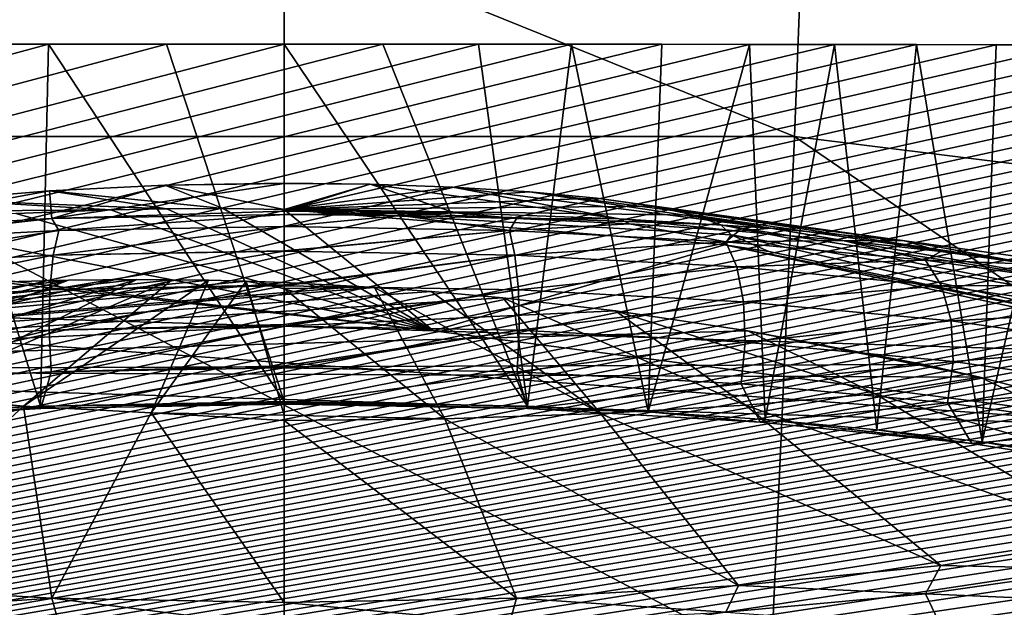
# Model space of a CAD drawing. Header units: metres. Extents: x -26 to 26, y -147 to 24.
# Tile 220 of 254: x -0.64 to 1.73, y -4.67 to -3.26. Entities that reach past the tile are written whole.
import ezdxf

# ---------------------------------------------------------------- set-up
doc = ezdxf.new("R2010")
doc.units = ezdxf.units.M
doc.layers.add('solid_12_411_052_XXX', color=7, linetype='CONTINUOUS')

msp = doc.modelspace()

# ---------------------------------------------------------------- linework, layer by layer
at = {"layer": 'solid_12_411_052_XXX'}
for points in [[(-4.570955, -26.974775, 3.65), (-4.878562, 24.32354, 3.65), (0, 24.335443, 3.65)], [(-3.149795, -26.980417, 3.65), (-4.570955, -26.974775, 3.65), (0, 24.335443, 3.65)], [(-1.628283, -26.984173, 3.65), (-3.149795, -26.980417, 3.65), (0, 24.335443, 3.65)], [(0, -26.985559, 3.65), (-1.628283, -26.984173, 3.65), (0, 24.335443, 3.65)], [(0, -26.985559, 3.65), (0, 24.335443, 3.65), (4.878562, 24.32354, 3.65)], [(1.215169, -26.984751, 3.65), (0, -26.985559, 3.65), (4.878562, 24.32354, 3.65)], [(2.372375, -26.982689, 3.65), (1.215169, -26.984751, 3.65), (4.878562, 24.32354, 3.65)], [(1.228258, -3.536577, 133.9366), (1.266713, -2.529116, 131.742798), (-1.266713, -2.529116, 131.742798)], [(1.228258, -3.536577, 133.9366), (-1.266713, -2.529116, 131.742798), (-1.228258, -3.536577, 133.9366)], [(3.665404, -3.839783, 133.883133), (1.266713, -2.529116, 131.742798), (1.228258, -3.536577, 133.9366)], [(3.665404, -3.839783, 133.883133), (3.780162, -2.841815, 131.687668), (1.266713, -2.529116, 131.742798)], [(-14.065224, -6.986013, 139.750763), (0.000013, -3.314519, 142.321533), (0.237357, -3.314548, 142.321518)], [(-0.283008, -3.314554, 142.321503), (0.000013, -3.314519, 142.321533), (-14.065224, -6.986013, 139.750763)], [(-14.065224, -6.986013, 139.750763), (0.237357, -3.314548, 142.321518), (0.468041, -3.314619, 142.321457)], [(-0.567517, -3.314664, 142.321426), (-0.283008, -3.314554, 142.321503), (-14.065224, -6.986013, 139.750763)], [(-14.065224, -6.986013, 139.750763), (0.468041, -3.314619, 142.321457), (0.692041, -3.314734, 142.321381)], [(-0.854462, -3.314848, 142.321304), (-0.567517, -3.314664, 142.321426), (-14.065224, -6.986013, 139.750763)], [(-14.065224, -6.986013, 139.750763), (0.692041, -3.314734, 142.321381), (0.909348, -3.314891, 142.321274)], [(-14.065224, -6.986013, 139.750763), (0.909348, -3.314891, 142.321274), (1.120171, -3.315082, 142.321136)], [(-14.065224, -6.986013, 139.750763), (1.120171, -3.315082, 142.321136), (1.324505, -3.315307, 142.320984)], [(-14.065224, -6.986013, 139.750763), (1.324505, -3.315307, 142.320984), (1.522451, -3.31556, 142.320801)], [(-14.065224, -6.986013, 139.750763), (1.522451, -3.31556, 142.320801), (1.714139, -3.315837, 142.320618)], [(-14.065224, -6.986013, 139.750763), (1.714139, -3.315837, 142.320618), (1.899543, -3.316139, 142.320404)], [(-14.065224, -6.986013, 139.750763), (1.899543, -3.316139, 142.320404), (2.078864, -3.316458, 142.320175)], [(-14.065224, -6.986013, 139.750763), (2.078864, -3.316458, 142.320175), (2.252064, -3.316795, 142.319946)], [(-14.065224, -6.986013, 139.750763), (2.252064, -3.316795, 142.319946), (2.419295, -3.317145, 142.319702)], [(-14.065224, -6.986013, 139.750763), (2.419295, -3.317145, 142.319702), (2.580561, -3.317506, 142.319443)], [(-14.065224, -6.986013, 139.750763), (2.580561, -3.317506, 142.319443), (2.735988, -3.317877, 142.319183)], [(-14.065224, -6.986013, 139.750763), (2.735988, -3.317877, 142.319183), (2.885945, -3.318253, 142.318924)], [(-0.876931, -4.199371, 147.337921), (-0.586829, -4.185744, 147.261841), (-0.854462, -3.314848, 142.321304)], [(-0.586829, -4.185744, 147.261841), (-0.567517, -3.314664, 142.321426), (-0.854462, -3.314848, 142.321304)], [(-0.586829, -4.185744, 147.261841), (0.000013, -4.175028, 147.202057), (-0.567517, -3.314664, 142.321426)], [(-0.567517, -3.314664, 142.321426), (0.000013, -4.175028, 147.202057), (-0.283008, -3.314554, 142.321503)], [(-0.283008, -3.314554, 142.321503), (0.000013, -4.175028, 147.202057), (0.000013, -3.314519, 142.321533)], [(0.000013, -3.314519, 142.321533), (0.000013, -4.175028, 147.202057), (0.585919, -4.185714, 147.261673)], [(0.237357, -3.314548, 142.321518), (0.000013, -3.314519, 142.321533), (0.585919, -4.185714, 147.261673)], [(0.468041, -3.314619, 142.321457), (0.237357, -3.314548, 142.321518), (0.585919, -4.185714, 147.261673)], [(0.692041, -3.314734, 142.321381), (0.468041, -3.314619, 142.321457), (0.585919, -4.185714, 147.261673)], [(0.692041, -3.314734, 142.321381), (0.585919, -4.185714, 147.261673), (0.876101, -4.199328, 147.337677)], [(0.909348, -3.314891, 142.321274), (0.692041, -3.314734, 142.321381), (0.876101, -4.199328, 147.337677)], [(1.120171, -3.315082, 142.321136), (0.909348, -3.314891, 142.321274), (0.876101, -4.199328, 147.337677)], [(1.120171, -3.315082, 142.321136), (0.876101, -4.199328, 147.337677), (1.157777, -4.218319, 147.443756)], [(1.324505, -3.315307, 142.320984), (1.120171, -3.315082, 142.321136), (1.157777, -4.218319, 147.443756)], [(1.324505, -3.315307, 142.320984), (1.157777, -4.218319, 147.443756), (1.427002, -4.242465, 147.578705)], [(1.522451, -3.31556, 142.320801), (1.324505, -3.315307, 142.320984), (1.427002, -4.242465, 147.578705)], [(1.522451, -3.31556, 142.320801), (1.427002, -4.242465, 147.578705), (1.679978, -4.271449, 147.740829)], [(1.714139, -3.315837, 142.320618), (1.522451, -3.31556, 142.320801), (1.679978, -4.271449, 147.740829)], [(1.899543, -3.316139, 142.320404), (1.714139, -3.315837, 142.320618), (1.679978, -4.271449, 147.740829)], [(1.899543, -3.316139, 142.320404), (1.679978, -4.271449, 147.740829), (1.91402, -4.304933, 147.928345)], [(-14.065224, -6.986013, 139.750763), (2.885945, -3.318253, 142.318924), (3.03022, -3.318636, 142.318649)], [(-14.065224, -6.986013, 139.750763), (3.03022, -3.318636, 142.318649), (3.170082, -3.319024, 142.318375)], [(-14.065224, -6.986013, 139.750763), (3.170082, -3.319024, 142.318375), (3.305587, -3.319416, 142.3181)], [(-14.065224, -6.986013, 139.750763), (3.305587, -3.319416, 142.3181), (3.437323, -3.319814, 142.317825)], [(-14.065224, -6.986013, 139.750763), (3.437323, -3.319814, 142.317825), (3.566352, -3.320218, 142.317551)], [(-14.065224, -6.986013, 139.750763), (3.566352, -3.320218, 142.317551), (3.692407, -3.320627, 142.317261)], [(-14.065224, -6.986013, 139.750763), (3.692407, -3.320627, 142.317261), (3.816938, -3.321045, 142.316971)], [(-14.065224, -6.986013, 139.750763), (3.816938, -3.321045, 142.316971), (3.939939, -3.321472, 142.316666)], [(-14.065224, -6.986013, 139.750763), (3.939939, -3.321472, 142.316666), (4.061777, -3.321907, 142.31636)], [(-14.065224, -6.986013, 139.750763), (4.061777, -3.321907, 142.31636), (4.183087, -3.322354, 142.316055)], [(-14.065224, -6.986013, 139.750763), (4.183087, -3.322354, 142.316055), (4.30353, -3.322811, 142.315735)], [(-14.065224, -6.986013, 139.750763), (4.30353, -3.322811, 142.315735), (4.422657, -3.323275, 142.315399)], [(-14.065224, -6.986013, 139.750763), (4.422657, -3.323275, 142.315399), (4.540495, -3.323746, 142.315079)], [(-14.065224, -6.986013, 139.750763), (4.540495, -3.323746, 142.315079), (4.657064, -3.324224, 142.314743)], [(-14.065224, -6.986013, 139.750763), (4.657064, -3.324224, 142.314743), (4.772137, -3.324708, 142.314392)], [(-14.065224, -6.986013, 139.750763), (4.772137, -3.324708, 142.314392), (4.886117, -3.3252, 142.314056)], [(-14.065224, -6.986013, 139.750763), (4.886117, -3.3252, 142.314056), (4.999686, -3.3257, 142.313705)], [(-14.065224, -6.986013, 139.750763), (4.999686, -3.3257, 142.313705), (5.112683, -3.326209, 142.313354)], [(-14.065224, -6.986013, 139.750763), (5.112683, -3.326209, 142.313354), (5.225496, -3.326729, 142.312988)], [(-14.065224, -6.986013, 139.750763), (5.225496, -3.326729, 142.312988), (5.338325, -3.32726, 142.312607)], [(-14.065224, -6.986013, 139.750763), (5.338325, -3.32726, 142.312607), (5.450829, -3.327801, 142.312241)], [(-14.065224, -6.986013, 139.750763), (5.450829, -3.327801, 142.312241), (5.562704, -3.328349, 142.311844)], [(-14.065224, -6.986013, 139.750763), (5.562704, -3.328349, 142.311844), (5.674069, -3.328906, 142.311462)], [(-14.065224, -6.986013, 139.750763), (5.674069, -3.328906, 142.311462), (5.785036, -3.329472, 142.311066)], [(-14.065224, -6.986013, 139.750763), (5.785036, -3.329472, 142.311066), (5.895407, -3.330045, 142.310669)], [(-14.065224, -6.986013, 139.750763), (5.895407, -3.330045, 142.310669), (6.005954, -3.330629, 142.310257)], [(-14.065224, -6.986013, 139.750763), (6.005954, -3.330629, 142.310257), (6.117166, -3.331227, 142.30983)], [(-14.065224, -6.986013, 139.750763), (6.117166, -3.331227, 142.30983), (6.228846, -3.331837, 142.309402)], [(-14.065224, -6.986013, 139.750763), (6.228846, -3.331837, 142.309402), (6.341213, -3.332458, 142.308975)], [(-14.065224, -6.986013, 139.750763), (6.341213, -3.332458, 142.308975), (6.454322, -3.333091, 142.308533)], [(-14.065224, -6.986013, 139.750763), (6.454322, -3.333091, 142.308533), (6.567448, -3.333744, 142.308075)], [(-14.065224, -6.986013, 139.750763), (6.567448, -3.333744, 142.308075), (6.680343, -3.334404, 142.307617)], [(-14.065224, -6.986013, 139.750763), (6.680343, -3.334404, 142.307617), (6.793179, -3.335109, 142.307114)], [(-14.065224, -6.986013, 139.750763), (6.793179, -3.335109, 142.307114), (6.905883, -3.335898, 142.306564)], [(-14.065224, -6.986013, 139.750763), (6.905883, -3.335898, 142.306564), (7.018487, -3.336763, 142.305954)], [(-14.065224, -6.986013, 139.750763), (7.018487, -3.336763, 142.305954), (7.131571, -3.337782, 142.305252)], [(-14.065224, -6.986013, 139.750763), (7.131571, -3.337782, 142.305252), (7.245031, -3.338943, 142.304428)], [(-14.065224, -6.986013, 139.750763), (7.245031, -3.338943, 142.304428), (7.359312, -3.340299, 142.303482)], [(-14.065224, -6.986013, 139.750763), (7.359312, -3.340299, 142.303482), (7.47477, -3.341887, 142.302368)], [(-14.065224, -6.986013, 139.750763), (7.47477, -3.341887, 142.302368), (7.591341, -3.343711, 142.301086)], [(-14.065224, -6.986013, 139.750763), (7.591341, -3.343711, 142.301086), (7.709545, -3.345859, 142.299591)], [(-14.065224, -6.986013, 139.750763), (7.709545, -3.345859, 142.299591), (7.829503, -3.348314, 142.297867)], [(-14.065224, -6.986013, 139.750763), (7.829503, -3.348314, 142.297867), (7.950331, -3.351137, 142.295898)], [(-14.065224, -6.986013, 139.750763), (7.950331, -3.351137, 142.295898), (8.071877, -3.354353, 142.29364)], [(-14.065224, -6.986013, 139.750763), (8.071877, -3.354353, 142.29364), (8.193899, -3.357965, 142.291107)], [(-14.065224, -6.986013, 139.750763), (8.193899, -3.357965, 142.291107), (8.315333, -3.361998, 142.288284)], [(-14.065224, -6.986013, 139.750763), (8.315333, -3.361998, 142.288284), (8.43632, -3.366439, 142.285187)], [(-14.065224, -6.986013, 139.750763), (8.43632, -3.366439, 142.285187), (8.558736, -3.371434, 142.281677)], [(-14.065224, -6.986013, 139.750763), (8.558736, -3.371434, 142.281677), (8.68224, -3.376937, 142.277832)], [(-14.065224, -6.986013, 139.750763), (8.68224, -3.376937, 142.277832), (8.808397, -3.383125, 142.273499)], [(-14.065224, -6.986013, 139.750763), (8.808397, -3.383125, 142.273499), (8.938761, -3.390138, 142.268585)], [(-14.065224, -6.986013, 139.750763), (8.938761, -3.390138, 142.268585), (9.073064, -3.397974, 142.263092)], [(-14.065224, -6.986013, 139.750763), (9.073064, -3.397974, 142.263092), (9.213858, -3.407063, 142.256729)], [(-14.065224, -6.986013, 139.750763), (9.213858, -3.407063, 142.256729), (9.360723, -3.417274, 142.249588)], [(-14.065224, -6.986013, 139.750763), (9.360723, -3.417274, 142.249588), (9.515238, -3.429116, 142.241287)], [(-14.065224, -6.986013, 139.750763), (9.515238, -3.429116, 142.241287), (9.678518, -3.442776, 142.231735)], [(-14.065224, -6.986013, 139.750763), (9.678518, -3.442776, 142.231735), (9.85016, -3.458359, 142.22081)], [(-14.065224, -6.986013, 139.750763), (9.85016, -3.458359, 142.22081), (10.030663, -3.476466, 142.208145)], [(-14.065224, -6.986013, 139.750763), (10.030663, -3.476466, 142.208145), (10.219951, -3.496919, 142.193817)], [(-14.065224, -6.986013, 139.750763), (10.219951, -3.496919, 142.193817), (10.418022, -3.520506, 142.177307)], [(-14.065224, -6.986013, 139.750763), (10.418022, -3.520506, 142.177307), (10.625208, -3.547258, 142.158569)], [(-14.065224, -6.986013, 139.750763), (10.625208, -3.547258, 142.158569), (10.840792, -3.577533, 142.137375)], [(-1.228258, -3.536577, 133.9366), (-1.172414, -4.800475, 135.992966), (1.172414, -4.800475, 135.992966)], [(1.228258, -3.536577, 133.9366), (-1.228258, -3.536577, 133.9366), (1.172414, -4.800475, 135.992966)], [(1.228258, -3.536577, 133.9366), (1.172414, -4.800475, 135.992966), (3.498751, -5.089896, 135.94194)], [(3.665404, -3.839783, 133.883133), (1.228258, -3.536577, 133.9366), (3.498751, -5.089896, 135.94194)], [(-14.065224, -6.986013, 139.750763), (10.840792, -3.577533, 142.137375), (11.064545, -3.612046, 142.113205)], [(-14.065224, -6.986013, 139.750763), (11.064545, -3.612046, 142.113205), (11.296384, -3.650596, 142.086212)], [(0, -3.64955, 148.556763), (0, -3.716189, 147.50769), (-0.559211, -3.734378, 147.502258)], [(-0.287035, -3.654037, 148.582214), (0, -3.64955, 148.556763), (-0.559211, -3.734378, 147.502258)], [(0, -3.649451, 148.585861), (0, -3.64955, 148.556763), (-0.287035, -3.654037, 148.582214)], [(0, -3.649451, 148.585861), (-0.287035, -3.654037, 148.582214), (0, -3.712112, 149.662094)], [(0.207024, -3.651819, 148.60582), (0, -3.64955, 148.556763), (0, -3.649451, 148.585861)], [(0.207024, -3.651819, 148.60582), (0, -3.649451, 148.585861), (0, -3.712112, 149.662094)], [(0.207024, -3.651819, 148.60582), (0, -3.716189, 147.50769), (0, -3.64955, 148.556763)], [(-14.065224, -6.986013, 139.750763), (11.296384, -3.650596, 142.086212), (11.531694, -3.69331, 142.056305)], [(-0.56484, -3.667353, 148.65773), (-0.559211, -3.734378, 147.502258), (-1.093981, -3.76455, 147.67337)], [(-0.824481, -3.689071, 148.780899), (-0.56484, -3.667353, 148.65773), (-1.093981, -3.76455, 147.67337)], [(-0.282445, -3.710746, 149.611771), (-0.56484, -3.667353, 148.65773), (-0.824481, -3.689071, 148.780899)], [(-0.56484, -3.667353, 148.65773), (-0.287035, -3.654037, 148.582214), (-0.559211, -3.734378, 147.502258)], [(-0.146487, -3.710277, 149.6362), (-0.287035, -3.654037, 148.582214), (-0.56484, -3.667353, 148.65773)], [(-0.282445, -3.710746, 149.611771), (-0.146487, -3.710277, 149.6362), (-0.56484, -3.667353, 148.65773)], [(-0.146487, -3.710277, 149.6362), (0, -3.712112, 149.662094), (-0.287035, -3.654037, 148.582214)], [(0.207024, -3.651819, 148.60582), (0.410932, -3.720883, 147.547272), (0, -3.716189, 147.50769)], [(0.207024, -3.651819, 148.60582), (0, -3.712112, 149.662094), (0.406314, -3.658835, 148.664948)], [(0.406314, -3.658835, 148.664948), (0, -3.712112, 149.662094), (0.590424, -3.670237, 148.761063)], [(0.590424, -3.670237, 148.761063), (0, -3.712112, 149.662094), (0.752478, -3.685598, 148.890533)], [(0.207024, -3.651819, 148.60582), (0.806553, -3.734791, 147.66449), (0.410932, -3.720883, 147.547272)], [(0.207024, -3.651819, 148.60582), (0.406314, -3.658835, 148.664948), (0.806553, -3.734791, 147.66449)], [(0.406314, -3.658835, 148.664948), (1.172124, -3.757394, 147.855011), (0.806553, -3.734791, 147.66449)], [(0.406314, -3.658835, 148.664948), (0.590424, -3.670237, 148.761063), (1.172124, -3.757394, 147.855011)], [(0.590424, -3.670237, 148.761063), (1.494025, -3.78785, 148.11174), (1.172124, -3.757394, 147.855011)], [(0.590424, -3.670237, 148.761063), (0.752478, -3.685598, 148.890533), (1.494025, -3.78785, 148.11174)], [(-14.065224, -6.986013, 139.750763), (11.531694, -3.69331, 142.056305), (11.771184, -3.740322, 142.023392)], [(-0.417093, -3.713274, 149.587219), (-0.824481, -3.689071, 148.780899), (-1.057609, -3.718493, 148.947769)], [(-0.417093, -3.713274, 149.587219), (-0.282445, -3.710746, 149.611771), (-0.824481, -3.689071, 148.780899)], [(0.752478, -3.685598, 148.890533), (0, -3.712112, 149.662094), (0.88642, -3.704345, 149.048569)], [(0.752478, -3.685598, 148.890533), (1.760261, -3.825025, 148.425095), (1.494025, -3.78785, 148.11174)], [(0.752478, -3.685598, 148.890533), (0.88642, -3.704345, 149.048569), (1.760261, -3.825025, 148.425095)], [(-0.646, -3.722298, 149.544632), (-0.417093, -3.713274, 149.587219), (-1.057609, -3.718493, 148.947769)], [(0.359793, -4.004457, 149.674973), (-0.417093, -3.713274, 149.587219), (-0.646, -3.722298, 149.544632)], [(0, -3.716189, 147.50769), (0, -3.724172, 147.444366), (-0.559211, -3.734378, 147.502258)], [(0.359793, -4.004457, 149.674973), (-0.282445, -3.710746, 149.611771), (-0.417093, -3.713274, 149.587219)], [(0.359793, -4.004457, 149.674973), (-0.146487, -3.710277, 149.6362), (-0.282445, -3.710746, 149.611771)], [(0.359793, -4.004457, 149.674973), (0, -3.712112, 149.662094), (-0.146487, -3.710277, 149.6362)], [(0.88642, -3.704345, 149.048569), (0, -3.712112, 149.662094), (0.987247, -3.725778, 149.229218)], [(1.060376, -3.797865, 149.836838), (0, -3.712112, 149.662094), (0.359793, -4.004457, 149.674973)], [(1.075868, -3.773427, 149.630859), (0, -3.712112, 149.662094), (1.060376, -3.797865, 149.836838)], [(1.051193, -3.749096, 149.425766), (0, -3.712112, 149.662094), (1.075868, -3.773427, 149.630859)], [(0.987247, -3.725778, 149.229218), (0, -3.712112, 149.662094), (1.051193, -3.749096, 149.425766)], [(0.410932, -3.720883, 147.547272), (0, -3.724172, 147.444366), (0, -3.716189, 147.50769)], [(0.28112, -3.72673, 147.458878), (0, -3.724172, 147.444366), (0.410932, -3.720883, 147.547272)], [(0.559145, -3.734376, 147.502243), (0.28112, -3.72673, 147.458878), (0.410932, -3.720883, 147.547272)], [(0.559145, -3.734376, 147.502243), (0.410932, -3.720883, 147.547272), (0.806553, -3.734791, 147.66449)], [(0.88642, -3.704345, 149.048569), (1.960915, -3.867533, 148.783401), (1.760261, -3.825025, 148.425095)], [(0.88642, -3.704345, 149.048569), (0.987247, -3.725778, 149.229218), (1.960915, -3.867533, 148.783401)], [(-14.065224, -6.986013, 139.750763), (11.771184, -3.740322, 142.023392), (12.011703, -3.791238, 141.987732)], [(-1.063455, -3.790208, 147.55687), (-1.093981, -3.76455, 147.67337), (-0.559211, -3.734378, 147.502258)], [(-0.542144, -3.762748, 147.401123), (-1.063455, -3.790208, 147.55687), (-0.559211, -3.734378, 147.502258)], [(0.359793, -4.004457, 149.674973), (-0.646, -3.722298, 149.544632), (-0.969468, -3.745258, 149.482666)], [(-0.542144, -3.762748, 147.401123), (-0.559211, -3.734378, 147.502258), (0, -3.724172, 147.444366)], [(-0.542144, -3.762748, 147.401123), (0, -3.724172, 147.444366), (0, -3.753477, 147.348541)], [(0, -3.753477, 147.348541), (0, -3.724172, 147.444366), (0.28112, -3.72673, 147.458878)], [(0, -3.753477, 147.348541), (0.28112, -3.72673, 147.458878), (0.542144, -3.762748, 147.401123)], [(0.542144, -3.762748, 147.401123), (0.28112, -3.72673, 147.458878), (0.559145, -3.734376, 147.502243)], [(0.542144, -3.762748, 147.401123), (0.559145, -3.734376, 147.502243), (0.831068, -3.747026, 147.57399)], [(0.831068, -3.747026, 147.57399), (0.559145, -3.734376, 147.502243), (0.806553, -3.734791, 147.66449)], [(1.093947, -3.764548, 147.673355), (0.806553, -3.734791, 147.66449), (1.172124, -3.757394, 147.855011)], [(1.093947, -3.764548, 147.673355), (0.831068, -3.747026, 147.57399), (0.806553, -3.734791, 147.66449)], [(0.987247, -3.725778, 149.229218), (2.08851, -3.913791, 149.173309), (1.960915, -3.867533, 148.783401)], [(0.987247, -3.725778, 149.229218), (1.051193, -3.749096, 149.425766), (2.08851, -3.913791, 149.173309)], [(0.359793, -4.004457, 149.674973), (-0.969468, -3.745258, 149.482666), (-1.41054, -3.796081, 149.394745)], [(-1.090091, -3.850721, 147.480896), (-1.063455, -3.790208, 147.55687), (-0.542144, -3.762748, 147.401123)], [(-0.555723, -3.822574, 147.321259), (-1.090091, -3.850721, 147.480896), (-0.542144, -3.762748, 147.401123)], [(-0.555723, -3.822574, 147.321259), (0, -3.753477, 147.348541), (0, -3.811851, 147.268539)], [(-0.555723, -3.822574, 147.321259), (-0.542144, -3.762748, 147.401123), (0, -3.753477, 147.348541)], [(0, -3.811851, 147.268539), (0, -3.753477, 147.348541), (0.542144, -3.762748, 147.401123)], [(0.542144, -3.762748, 147.401123), (0.555723, -3.822574, 147.321259), (0, -3.81307, 147.267365)], [(0, -3.811851, 147.268539), (0.542144, -3.762748, 147.401123), (0, -3.81307, 147.267365)], [(0.542144, -3.762748, 147.401123), (0.831068, -3.747026, 147.57399), (1.063455, -3.790208, 147.55687)], [(0.542144, -3.762748, 147.401123), (1.063455, -3.790208, 147.55687), (0.555723, -3.822574, 147.321259)], [(1.063455, -3.790208, 147.55687), (0.831068, -3.747026, 147.57399), (1.093947, -3.764548, 147.673355)], [(1.051193, -3.749096, 149.425766), (2.138292, -3.962075, 149.580307), (2.08851, -3.913791, 149.173309)], [(1.051193, -3.749096, 149.425766), (1.075868, -3.773427, 149.630859), (2.138292, -3.962075, 149.580307)], [(1.063455, -3.790208, 147.55687), (1.093947, -3.764548, 147.673355), (1.344817, -3.786742, 147.79924)], [(1.344817, -3.786742, 147.79924), (1.093947, -3.764548, 147.673355), (1.172124, -3.757394, 147.855011)], [(1.344817, -3.786742, 147.79924), (1.172124, -3.757394, 147.855011), (1.494025, -3.78785, 148.11174)], [(-14.065224, -6.986013, 139.750763), (12.011703, -3.791238, 141.987732), (12.250581, -3.845859, 141.949493)], [(1.063455, -3.790208, 147.55687), (1.090091, -3.850721, 147.480896), (0.555723, -3.822574, 147.321259)], [(1.075868, -3.773427, 149.630859), (1.060376, -3.797865, 149.836838), (1.166558, -3.813517, 149.853088)], [(1.063455, -3.790208, 147.55687), (1.344817, -3.786742, 147.79924), (1.543897, -3.8348, 147.809769)], [(1.063455, -3.790208, 147.55687), (1.543897, -3.8348, 147.809769), (1.090091, -3.850721, 147.480896)], [(1.075868, -3.773427, 149.630859), (1.166558, -3.813517, 149.853088), (2.113624, -4.011488, 149.987747)], [(1.075868, -3.773427, 149.630859), (2.113624, -4.011488, 149.987747), (2.138292, -3.962075, 149.580307)], [(1.58096, -3.813372, 147.950256), (1.344817, -3.786742, 147.79924), (1.494025, -3.78785, 148.11174)], [(1.543897, -3.8348, 147.809769), (1.344817, -3.786742, 147.79924), (1.58096, -3.813372, 147.950256)], [(1.799773, -3.84414, 148.124771), (1.494025, -3.78785, 148.11174), (1.760261, -3.825025, 148.425095)], [(1.799773, -3.84414, 148.124771), (1.58096, -3.813372, 147.950256), (1.494025, -3.78785, 148.11174)], [(0.359793, -4.004457, 149.674973), (-1.450397, -3.801791, 149.386597), (-2.128446, -3.928272, 149.242889)], [(0.359793, -4.004457, 149.674973), (-1.41054, -3.796081, 149.394745), (-1.450397, -3.801791, 149.386597)], [(-0.563838, -3.905814, 147.265152), (0, -3.81307, 147.267365), (0, -3.893631, 147.211655)], [(-0.563838, -3.905814, 147.265152), (-0.555723, -3.822574, 147.321259), (0, -3.81307, 147.267365)], [(-0.555723, -3.822574, 147.321259), (0, -3.811851, 147.268539), (0, -3.81307, 147.267365)], [(0, -3.893631, 147.211655), (0, -3.81307, 147.267365), (0.555723, -3.822574, 147.321259)], [(1.060376, -3.797865, 149.836838), (0.359793, -4.004457, 149.674973), (2.302218, -4.064435, 150.015137)], [(2.113624, -4.011488, 149.987747), (1.060376, -3.797865, 149.836838), (2.302218, -4.064435, 150.015137)], [(2.113624, -4.011488, 149.987747), (1.166558, -3.813517, 149.853088), (1.060376, -3.797865, 149.836838)], [(1.543897, -3.8348, 147.809769), (1.58096, -3.813372, 147.950256), (1.799773, -3.84414, 148.124771)], [(-1.106008, -3.934372, 147.427124), (-1.090091, -3.850721, 147.480896), (-0.555723, -3.822574, 147.321259)], [(-0.563838, -3.905814, 147.265152), (-1.106008, -3.934372, 147.427124), (-0.555723, -3.822574, 147.321259)], [(0.555723, -3.822574, 147.321259), (0.563838, -3.905814, 147.265152), (0, -3.896171, 147.210464)], [(0, -3.893631, 147.211655), (0.555723, -3.822574, 147.321259), (0, -3.896171, 147.210464)], [(0.555723, -3.822574, 147.321259), (1.090091, -3.850721, 147.480896), (0.563838, -3.905814, 147.265152)], [(1.543897, -3.8348, 147.809769), (1.582566, -3.89643, 147.740128), (1.090091, -3.850721, 147.480896)], [(1.543897, -3.8348, 147.809769), (1.799773, -3.84414, 148.124771), (1.965008, -3.89481, 148.150116)], [(1.543897, -3.8348, 147.809769), (1.965008, -3.89481, 148.150116), (1.582566, -3.89643, 147.740128)], [(-14.065224, -6.986013, 139.750763), (12.250581, -3.845859, 141.949493), (12.488471, -3.904176, 141.908661)], [(1.090091, -3.850721, 147.480896), (1.106008, -3.934372, 147.427124), (0.563838, -3.905814, 147.265152)], [(1.090091, -3.850721, 147.480896), (1.582566, -3.89643, 147.740128), (1.106008, -3.934372, 147.427124)], [(-0.35435, -3.881202, 150.59993), (-2.302094, -4.099277, 150.212738), (-0.518658, -3.882669, 150.570251)], [(-0.270188, -3.881635, 150.614914), (-2.302094, -4.099277, 150.212738), (-0.35435, -3.881202, 150.59993)], [(-0.182288, -3.882942, 150.630432), (-2.302094, -4.099277, 150.212738), (-0.270188, -3.881635, 150.614914)], [(-0.518658, -3.882669, 150.570251), (-2.302094, -4.099277, 150.212738), (-0.69797, -3.887763, 150.537247)], [(-0.091215, -3.885217, 150.646332), (-2.302094, -4.099277, 150.212738), (-0.182288, -3.882942, 150.630432)], [(0, -3.888434, 150.662094), (-2.302094, -4.099277, 150.212738), (-0.091215, -3.885217, 150.646332)], [(-0.518658, -3.882669, 150.570251), (-1.354126, -4.078913, 150.991882), (-1.154716, -4.122713, 151.240295)], [(-0.518658, -3.882669, 150.570251), (-0.69797, -3.887763, 150.537247), (-1.354126, -4.078913, 150.991882)], [(-0.35435, -3.881202, 150.59993), (-1.154716, -4.122713, 151.240295), (-0.909082, -4.158744, 151.444641)], [(-0.35435, -3.881202, 150.59993), (-0.518658, -3.882669, 150.570251), (-1.154716, -4.122713, 151.240295)], [(-0.270188, -3.881635, 150.614914), (-0.35435, -3.881202, 150.59993), (-0.909082, -4.158744, 151.444641)], [(-0.270188, -3.881635, 150.614914), (-0.909082, -4.158744, 151.444641), (-0.627058, -4.185562, 151.596741)], [(-0.182288, -3.882942, 150.630432), (-0.270188, -3.881635, 150.614914), (-0.627058, -4.185562, 151.596741)], [(-0.182288, -3.882942, 150.630432), (-0.627058, -4.185562, 151.596741), (-0.319932, -4.202095, 151.690506)], [(-0.091215, -3.885217, 150.646332), (-0.182288, -3.882942, 150.630432), (-0.319932, -4.202095, 151.690506)], [(-0.091215, -3.885217, 150.646332), (-0.319932, -4.202095, 151.690506), (0, -4.207681, 151.722183)], [(0, -3.90301, 150.723129), (-0.091215, -3.885217, 150.646332), (0, -4.207681, 151.722183)], [(0, -3.90301, 150.723129), (0, -3.888434, 150.662094), (-0.091215, -3.885217, 150.646332)], [(-14.065224, -6.986013, 139.750763), (12.488471, -3.904176, 141.908661), (12.723006, -3.965746, 141.86554)], [(0.179909, -3.897538, 150.692703), (-2.302094, -4.099277, 150.212738), (0, -3.888434, 150.662094)], [(0.179909, -3.897538, 150.692703), (0.217912, -3.899927, 150.699081), (-2.302094, -4.099277, 150.212738)], [(0.217912, -3.899927, 150.699081), (0.354035, -3.909835, 150.72171), (-2.302094, -4.099277, 150.212738)], [(0.354035, -3.909835, 150.72171), (0.526515, -3.925408, 150.749847), (-2.302094, -4.099277, 150.212738)], [(-1.109413, -4.031735, 147.401611), (-1.106008, -3.934372, 147.427124), (-0.563838, -3.905814, 147.265152)], [(-0.565574, -4.003089, 147.239151), (-1.109413, -4.031735, 147.401611), (-0.563838, -3.905814, 147.265152)], [(-0.565574, -4.003089, 147.239151), (0, -3.896171, 147.210464), (0, -3.989532, 147.184677)], [(-0.565574, -4.003089, 147.239151), (-0.563838, -3.905814, 147.265152), (0, -3.896171, 147.210464)], [(-0.563838, -3.905814, 147.265152), (0, -3.893631, 147.211655), (0, -3.896171, 147.210464)], [(0.217912, -3.899927, 150.699081), (0, -3.888434, 150.662094), (0, -3.90301, 150.723129)], [(0.179909, -3.897538, 150.692703), (0, -3.888434, 150.662094), (0.217912, -3.899927, 150.699081)], [(0, -3.989532, 147.184677), (0, -3.896171, 147.210464), (0.563838, -3.905814, 147.265152)], [(0.38699, -4.216004, 151.720688), (0.217912, -3.899927, 150.699081), (0, -3.90301, 150.723129)], [(0.38699, -4.216004, 151.720688), (0, -3.90301, 150.723129), (0, -4.207681, 151.722183)], [(0.563838, -3.905814, 147.265152), (0.565574, -4.003089, 147.239151), (0, -3.993417, 147.18428)], [(0, -3.989532, 147.184677), (0.563838, -3.905814, 147.265152), (0, -3.993417, 147.18428)], [(0.761207, -4.203665, 151.616684), (0.354035, -3.909835, 150.72171), (0.217912, -3.899927, 150.699081)], [(0.38699, -4.216004, 151.720688), (0.761207, -4.203665, 151.616684), (0.217912, -3.899927, 150.699081)], [(0.761207, -4.203665, 151.616684), (0.526515, -3.925408, 150.749847), (0.354035, -3.909835, 150.72171)], [(0.563838, -3.905814, 147.265152), (1.106008, -3.934372, 147.427124), (0.565574, -4.003089, 147.239151)], [(1.582566, -3.89643, 147.740128), (1.605675, -3.980748, 147.69014), (1.106008, -3.934372, 147.427124)], [(1.965008, -3.89481, 148.150116), (2.014225, -3.957943, 148.089005), (1.582566, -3.89643, 147.740128)], [(1.582566, -3.89643, 147.740128), (2.014225, -3.957943, 148.089005), (1.605675, -3.980748, 147.69014)], [(0.526515, -3.925408, 150.749847), (0.797846, -3.956766, 150.792908), (-2.302094, -4.099277, 150.212738)], [(2.128446, -4.234931, 150.982101), (-2.128446, -3.928272, 149.242889), (-2.302094, -4.099277, 150.212738)], [(0.359793, -4.004457, 149.674973), (-2.128446, -3.928272, 149.242889), (2.128446, -4.234931, 150.982101)], [(1.110298, -4.183554, 151.447159), (0.797846, -3.956766, 150.792908), (0.526515, -3.925408, 150.749847)], [(0.761207, -4.203665, 151.616684), (1.110298, -4.183554, 151.447159), (0.526515, -3.925408, 150.749847)], [(1.106008, -3.934372, 147.427124), (1.109413, -4.031735, 147.401611), (0.565574, -4.003089, 147.239151)], [(1.106008, -3.934372, 147.427124), (1.605675, -3.980748, 147.69014), (1.109413, -4.031735, 147.401611)], [(0.797846, -3.956766, 150.792908), (1.115847, -4.004261, 150.841461), (-2.302094, -4.099277, 150.212738)], [(1.422741, -4.156333, 151.217712), (1.115847, -4.004261, 150.841461), (0.797846, -3.956766, 150.792908)], [(1.110298, -4.183554, 151.447159), (1.422741, -4.156333, 151.217712), (0.797846, -3.956766, 150.792908)], [(2.014225, -3.957943, 148.089005), (2.043636, -4.04316, 148.044113), (1.605675, -3.980748, 147.69014)], [(-14.065224, -6.986013, 139.750763), (12.723006, -3.965746, 141.86554), (12.831083, -3.995544, 141.844681)], [(1.605675, -3.980748, 147.69014), (1.610618, -4.078254, 147.665436), (1.109413, -4.031735, 147.401611)], [(1.605675, -3.980748, 147.69014), (2.043636, -4.04316, 148.044113), (1.610618, -4.078254, 147.665436)], [(-14.065224, -6.986013, 139.750763), (12.831083, -3.995544, 141.844681), (12.954575, -4.03069, 141.820068)], [(1.115847, -4.004261, 150.841461), (1.539523, -4.085883, 150.902939), (-2.302094, -4.099277, 150.212738)], [(-0.565574, -4.003089, 147.239151), (-1.099923, -4.131838, 147.407227), (-1.109413, -4.031735, 147.401611)], [(-0.565574, -4.003089, 147.239151), (-0.560736, -4.103437, 147.246155), (-1.099923, -4.131838, 147.407227)], [(-0.565574, -4.003089, 147.239151), (0, -3.989532, 147.184677), (0, -3.993417, 147.18428)], [(-0.565574, -4.003089, 147.239151), (0, -3.993417, 147.18428), (-0.560736, -4.103437, 147.246155)], [(-0.560736, -4.103437, 147.246155), (0, -3.993417, 147.18428), (0, -4.088977, 147.190598)], [(0, -4.088977, 147.190598), (0, -3.993417, 147.18428), (0.565574, -4.003089, 147.239151)], [(0.565574, -4.003089, 147.239151), (0.560736, -4.103437, 147.246155), (0, -4.093847, 147.191757)], [(0, -4.088977, 147.190598), (0.565574, -4.003089, 147.239151), (0, -4.093847, 147.191757)], [(2.302218, -4.064435, 150.015137), (0.359793, -4.004457, 149.674973), (2.128446, -4.234931, 150.982101)], [(0.565574, -4.003089, 147.239151), (1.109413, -4.031735, 147.401611), (0.560736, -4.103437, 147.246155)], [(1.115847, -4.004261, 150.841461), (1.674895, -4.116426, 150.921783), (1.539523, -4.085883, 150.902939)], [(1.422741, -4.156333, 151.217712), (1.674895, -4.116426, 150.921783), (1.115847, -4.004261, 150.841461)], [(-14.065224, -6.986013, 139.750763), (12.954575, -4.03069, 141.820068), (13.182135, -4.098542, 141.772568)], [(1.109413, -4.031735, 147.401611), (1.099923, -4.131838, 147.407227), (0.560736, -4.103437, 147.246155)], [(1.109413, -4.031735, 147.401611), (1.610618, -4.078254, 147.665436), (1.099923, -4.131838, 147.407227)], [(2.043636, -4.04316, 148.044113), (2.049928, -4.140858, 148.020493), (1.610618, -4.078254, 147.665436)], [(-14.065224, -6.986013, 139.750763), (13.182135, -4.098542, 141.772568), (13.405023, -4.169107, 141.723145)], [(1.539523, -4.085883, 150.902939), (1.674895, -4.116426, 150.921783), (-2.302094, -4.099277, 150.212738)], [(1.674895, -4.116426, 150.921783), (2.128446, -4.234931, 150.982101), (-2.302094, -4.099277, 150.212738)], [(0, -4.093847, 147.191757), (0, -4.181002, 147.22876), (-0.585544, -4.191881, 147.289368)], [(-0.560736, -4.103437, 147.246155), (0, -4.093847, 147.191757), (-0.585544, -4.191881, 147.289368)], [(-0.560736, -4.103437, 147.246155), (0, -4.088977, 147.190598), (0, -4.093847, 147.191757)], [(0, -4.093847, 147.191757), (0.560736, -4.103437, 147.246155), (0, -4.181002, 147.22876)], [(1.610618, -4.078254, 147.665436), (1.59684, -4.177959, 147.668793), (1.099923, -4.131838, 147.407227)], [(1.610618, -4.078254, 147.665436), (2.049928, -4.140858, 148.020493), (1.59684, -4.177959, 147.668793)], [(-1.099923, -4.131838, 147.407227), (-0.560736, -4.103437, 147.246155), (-0.585544, -4.191881, 147.289368)], [(0.560736, -4.103437, 147.246155), (0.585464, -4.191876, 147.289337), (0, -4.181002, 147.22876)], [(0.560736, -4.103437, 147.246155), (1.099923, -4.131838, 147.407227), (0.585464, -4.191876, 147.289337)], [(2.329221, -4.424758, 151.417725), (1.674895, -4.116426, 150.921783), (1.422741, -4.156333, 151.217712)], [(2.329221, -4.424758, 151.417725), (2.128446, -4.234931, 150.982101), (1.674895, -4.116426, 150.921783)], [(-1.099923, -4.131838, 147.407227), (-0.585544, -4.191881, 147.289368), (-1.145679, -4.224029, 147.468613)], [(1.099923, -4.131838, 147.407227), (1.145587, -4.224022, 147.468567), (0.585464, -4.191876, 147.289337)], [(1.099923, -4.131838, 147.407227), (1.59684, -4.177959, 147.668793), (1.145587, -4.224022, 147.468567)], [(2.049928, -4.140858, 148.020493), (2.032392, -4.240027, 148.020813), (1.59684, -4.177959, 147.668793)], [(-14.065224, -6.986013, 139.750763), (13.405023, -4.169107, 141.723145), (13.623698, -4.242439, 141.671799)], [(-1.093981, -4.617873, 152.51297), (-0.627058, -4.185562, 151.596741), (-0.909082, -4.158744, 151.444641)], [(1.998691, -4.503743, 151.865677), (1.422741, -4.156333, 151.217712), (1.110298, -4.183554, 151.447159)], [(1.998691, -4.503743, 151.865677), (2.329221, -4.424758, 151.417725), (1.422741, -4.156333, 151.217712)], [(-1.145679, -4.224029, 147.468613), (-0.585544, -4.191881, 147.289368), (-0.876931, -4.199371, 147.337921)], [(-1.093981, -4.617873, 152.51297), (-0.559211, -4.648044, 152.684082), (-0.627058, -4.185562, 151.596741)], [(-0.585544, -4.191881, 147.289368), (-0.586829, -4.185744, 147.261841), (-0.876931, -4.199371, 147.337921)], [(-0.559211, -4.648044, 152.684082), (-0.319932, -4.202095, 151.690506), (-0.627058, -4.185562, 151.596741)], [(0.000007, -4.177706, 147.215454), (0.000013, -4.175028, 147.202057), (-0.586829, -4.185744, 147.261841)], [(0, -4.181002, 147.22876), (0.000007, -4.177706, 147.215454), (-0.586829, -4.185744, 147.261841)], [(-0.585544, -4.191881, 147.289368), (0, -4.181002, 147.22876), (-0.586829, -4.185744, 147.261841)], [(0.585464, -4.191876, 147.289337), (0.000007, -4.177706, 147.215454), (0, -4.181002, 147.22876)], [(0.585464, -4.191876, 147.289337), (0.000013, -4.175028, 147.202057), (0.000007, -4.177706, 147.215454)], [(0.585464, -4.191876, 147.289337), (0.585919, -4.185714, 147.261673), (0.000013, -4.175028, 147.202057)], [(0.585464, -4.191876, 147.289337), (0.876101, -4.199328, 147.337677), (0.585919, -4.185714, 147.261673)], [(0.585464, -4.191876, 147.289337), (1.145587, -4.224022, 147.468567), (0.876101, -4.199328, 147.337677)], [(1.580811, -4.569069, 152.236176), (1.110298, -4.183554, 151.447159), (0.761207, -4.203665, 151.616684)], [(1.580811, -4.569069, 152.236176), (1.998691, -4.503743, 151.865677), (1.110298, -4.183554, 151.447159)], [(1.59684, -4.177959, 147.668793), (1.655808, -4.27598, 147.758698), (1.145587, -4.224022, 147.468567)], [(1.59684, -4.177959, 147.668793), (2.032392, -4.240027, 148.020813), (1.655808, -4.27598, 147.758698)], [(-0.559211, -4.648044, 152.684082), (0, -4.65825, 152.741959), (-0.319932, -4.202095, 151.690506)], [(0, -4.220163, 151.755737), (0, -4.207681, 151.722183), (-0.319932, -4.202095, 151.690506)], [(0, -4.65825, 152.741959), (0, -4.220163, 151.755737), (-0.319932, -4.202095, 151.690506)], [(0.38699, -4.216004, 151.720688), (0, -4.207681, 151.722183), (0, -4.220163, 151.755737)], [(0.559059, -4.64805, 152.684113), (0.38699, -4.216004, 151.720688), (0, -4.220163, 151.755737)], [(1.093839, -4.617883, 152.513031), (0.761207, -4.203665, 151.616684), (0.38699, -4.216004, 151.720688)], [(0.559059, -4.64805, 152.684113), (1.093839, -4.617883, 152.513031), (0.38699, -4.216004, 151.720688)], [(1.093839, -4.617883, 152.513031), (1.580811, -4.569069, 152.236176), (0.761207, -4.203665, 151.616684)], [(1.145587, -4.224022, 147.468567), (1.157777, -4.218319, 147.443756), (0.876101, -4.199328, 147.337677)], [(1.145587, -4.224022, 147.468567), (1.655808, -4.27598, 147.758698), (1.157777, -4.218319, 147.443756)], [(1.655808, -4.27598, 147.758698), (1.427002, -4.242465, 147.578705), (1.157777, -4.218319, 147.443756)], [(-14.065224, -6.986013, 139.750763), (13.623698, -4.242439, 141.671799), (13.838276, -4.318387, 141.618622)], [(0.559059, -4.64805, 152.684113), (0, -4.220163, 151.755737), (0, -4.65825, 152.741959)], [(1.655808, -4.27598, 147.758698), (1.679978, -4.271449, 147.740829), (1.427002, -4.242465, 147.578705)], [(2.032392, -4.240027, 148.020813), (2.093746, -4.345388, 148.147079), (1.655808, -4.27598, 147.758698)], [(1.655808, -4.27598, 147.758698), (2.093746, -4.345388, 148.147079), (1.679978, -4.271449, 147.740829)], [(2.093746, -4.345388, 148.147079), (1.91402, -4.304933, 147.928345), (1.679978, -4.271449, 147.740829)], [(-14.065224, -6.986013, 139.750763), (13.838276, -4.318387, 141.618622), (14.048707, -4.396983, 141.563599)], [(14.065229, -6.986013, 139.750763), (-14.065224, -6.986013, 139.750763), (14.048707, -4.396983, 141.563599)], [(1.965008, -4.577229, 152.020432), (1.998691, -4.503743, 151.865677), (1.580811, -4.569069, 152.236176)], [(1.543897, -4.637239, 152.360764), (1.580811, -4.569069, 152.236176), (1.093839, -4.617883, 152.513031)], [(1.965008, -4.577229, 152.020432), (1.580811, -4.569069, 152.236176), (1.543897, -4.637239, 152.360764)], [(1.965008, -4.577229, 152.020432), (1.543897, -4.637239, 152.360764), (2.014225, -4.657454, 152.056259)], [(-1.063455, -4.68183, 152.613678), (-0.559211, -4.648044, 152.684082), (-1.093981, -4.617873, 152.51297)], [(1.063455, -4.68183, 152.613678), (1.093839, -4.617883, 152.513031), (0.559059, -4.64805, 152.684113)], [(1.543897, -4.637239, 152.360764), (1.093839, -4.617883, 152.513031), (1.063455, -4.68183, 152.613678)], [(1.543897, -4.637239, 152.360764), (1.063455, -4.68183, 152.613678), (1.582566, -4.718967, 152.405121)], [(1.543897, -4.637239, 152.360764), (1.582566, -4.718967, 152.405121), (2.014225, -4.657454, 152.056259)], [(-1.063455, -4.68183, 152.613678), (-0.542144, -4.70929, 152.769409), (-0.559211, -4.648044, 152.684082)], [(0, -4.718562, 152.821991), (0, -4.65825, 152.741959), (-0.559211, -4.648044, 152.684082)], [(-0.542144, -4.70929, 152.769409), (0, -4.718562, 152.821991), (-0.559211, -4.648044, 152.684082)], [(0.542144, -4.70929, 152.769409), (0.559059, -4.64805, 152.684113), (0, -4.65825, 152.741959)], [(0, -4.718562, 152.821991), (0.542144, -4.70929, 152.769409), (0, -4.65825, 152.741959)], [(1.063455, -4.68183, 152.613678), (0.559059, -4.64805, 152.684113), (0.542144, -4.70929, 152.769409)], [(2.014225, -4.657454, 152.056259), (1.582566, -4.718967, 152.405121), (2.043636, -4.752885, 152.06929)]]:
    msp.add_3dface(points, dxfattribs=at)

doc.saveas('drawing.dxf')
